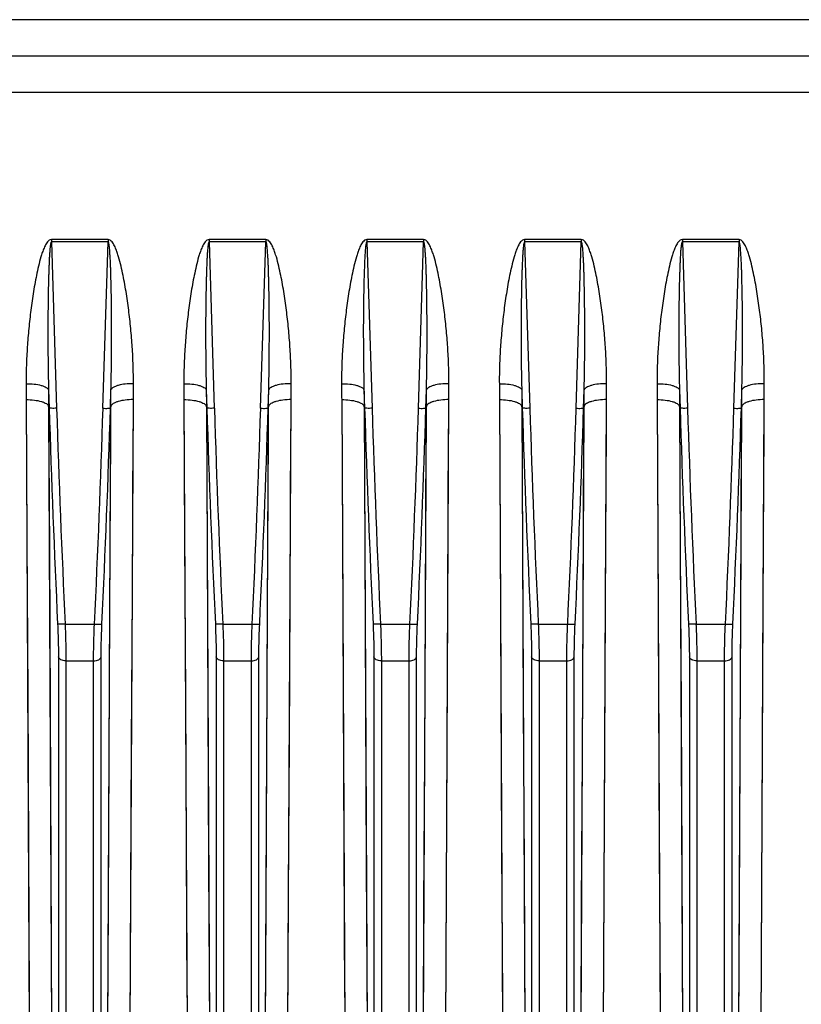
# Model space of a CAD drawing. Extents: x -1767 to 1181, y 8 to 1639.
# Tile 66 of 74: x 659 to 764, y 713 to 844. Entities that reach past the tile are written whole.
import ezdxf

# ---------------------------------------------------------------- set-up
doc = ezdxf.new("R2010")
doc.units = 0
doc.header["$LTSCALE"] = 65.395
doc.layers.get('0').update_dxf_attribs({"linetype": 'CONTINUOUS'})

msp = doc.modelspace()

# ---------------------------------------------------------------- linework, layer by layer
at = {"color": 9, "linetype": 'CONTINUOUS'}
for p, q in [((563.94, 844.48), (783.01, 844.48)), ((563.94, 834.84), (783.01, 834.84)), ((663.67, 814.9), (664.35, 792.76)), ((670.52, 792.76), (671.21, 814.9)), ((684.67, 814.9), (685.35, 792.76)), ((691.52, 792.76), (692.21, 814.9)), ((705.67, 814.9), (706.35, 792.76)), ((712.52, 792.76), (713.21, 814.9)), ((726.67, 814.9), (727.35, 792.76)), ((733.52, 792.76), (734.21, 814.9)), ((747.67, 814.9), (748.35, 792.76)), ((754.52, 792.76), (755.21, 814.9)), ((660.31, 793.91), (660.4, 775.15)), ((660.31, 793.91), (660.72, 709.65)), ((663.29, 793.03), (663.39, 773.9)), ((671.56, 789.05), (671.58, 793.03)), ((674.15, 709.65), (674.57, 793.91)), ((681.31, 793.91), (681.4, 775.15)), ((681.31, 793.91), (681.72, 709.65)), ((684.29, 793.03), (684.39, 773.9)), ((692.56, 789.05), (692.58, 793.03)), ((695.15, 709.65), (695.57, 793.91)), ((702.31, 793.91), (702.4, 775.15)), ((702.31, 793.91), (702.72, 709.65)), ((705.29, 793.03), (705.39, 773.9)), ((713.56, 789.05), (713.58, 793.03)), ((716.15, 709.65), (716.57, 793.91)), ((723.31, 793.91), (723.4, 775.15)), ((723.31, 793.91), (723.72, 709.65)), ((726.29, 793.03), (726.39, 773.9)), ((734.56, 789.05), (734.58, 793.03)), ((737.15, 709.65), (737.57, 793.91)), ((744.31, 793.91), (744.4, 775.15)), ((744.31, 793.91), (744.72, 709.65)), ((747.29, 793.03), (747.39, 773.9)), ((755.56, 789.05), (755.58, 793.03)), ((758.15, 709.65), (758.57, 793.91)), ((663.29, 792.79), (663.71, 707.1)), ((671.17, 707.1), (671.58, 792.79)), ((684.29, 792.79), (684.71, 707.1)), ((692.17, 707.1), (692.58, 792.79)), ((705.29, 792.79), (705.71, 707.1)), ((713.17, 707.1), (713.58, 792.79)), ((726.29, 792.79), (726.71, 707.1)), ((734.17, 707.1), (734.58, 792.79)), ((747.29, 792.79), (747.71, 707.1)), ((755.17, 707.1), (755.58, 792.79)), ((671.45, 766.43), (671.56, 789.05)), ((674.44, 767.83), (674.55, 790.01)), ((692.45, 766.43), (692.56, 789.05)), ((695.44, 767.83), (695.55, 790.01)), ((713.45, 766.43), (713.56, 789.05)), ((716.44, 767.83), (716.55, 790.01)), ((734.45, 766.43), (734.56, 789.05)), ((737.44, 767.83), (737.55, 790.01)), ((755.45, 766.43), (755.56, 789.05)), ((758.44, 767.83), (758.55, 790.01)), ((660.4, 775.15), (660.5, 754.61)), ((681.4, 775.15), (681.5, 754.61)), ((702.4, 775.15), (702.5, 754.61)), ((723.4, 775.15), (723.5, 754.61)), ((744.4, 775.15), (744.5, 754.61)), ((663.39, 773.9), (663.49, 752.95)), ((684.39, 773.9), (684.49, 752.95)), ((705.39, 773.9), (705.49, 752.95)), ((726.39, 773.9), (726.49, 752.95)), ((747.39, 773.9), (747.49, 752.95)), ((674.34, 748.13), (674.44, 767.83)), ((695.34, 748.13), (695.44, 767.83)), ((716.34, 748.13), (716.44, 767.83)), ((737.34, 748.13), (737.44, 767.83)), ((758.34, 748.13), (758.44, 767.83)), ((671.36, 746.35), (671.45, 766.43)), ((692.36, 746.35), (692.45, 766.43)), ((713.36, 746.35), (713.45, 766.43)), ((734.36, 746.35), (734.45, 766.43)), ((755.36, 746.35), (755.45, 766.43)), ((665.48, 764.03), (669.39, 764.03)), ((686.48, 764.03), (690.39, 764.03)), ((707.48, 764.03), (711.39, 764.03)), ((728.48, 764.03), (732.39, 764.03)), ((749.48, 764.03), (753.39, 764.03)), ((664.6, 759.66), (664.6, 699.07)), ((665.59, 759.16), (669.28, 759.16)), ((665.59, 759.16), (665.59, 698.21)), ((669.28, 698.21), (669.28, 759.16)), ((670.28, 699.07), (670.28, 759.66)), ((685.6, 759.66), (685.6, 699.07)), ((686.59, 759.16), (690.28, 759.16)), ((686.59, 759.16), (686.59, 698.21)), ((690.28, 698.21), (690.28, 759.16)), ((691.28, 699.07), (691.28, 759.66)), ((706.6, 759.66), (706.6, 699.07)), ((707.59, 759.16), (711.28, 759.16)), ((707.59, 759.16), (707.59, 698.21)), ((711.28, 698.21), (711.28, 759.16)), ((712.28, 699.07), (712.28, 759.66)), ((727.6, 759.66), (727.6, 699.07)), ((728.59, 759.16), (732.28, 759.16)), ((728.59, 759.16), (728.59, 698.21)), ((732.28, 698.21), (732.28, 759.16)), ((733.28, 699.07), (733.28, 759.66)), ((748.6, 759.66), (748.6, 699.07)), ((749.59, 759.16), (753.28, 759.16)), ((749.59, 759.16), (749.59, 698.21)), ((753.28, 698.21), (753.28, 759.16)), ((754.28, 699.07), (754.28, 759.66)), ((660.5, 754.61), (660.6, 734.06)), ((681.5, 754.61), (681.6, 734.06)), ((702.5, 754.61), (702.6, 734.06)), ((723.5, 754.61), (723.6, 734.06)), ((744.5, 754.61), (744.6, 734.06)), ((663.49, 752.95), (663.59, 732)), ((684.49, 752.95), (684.59, 732)), ((705.49, 752.95), (705.59, 732)), ((726.49, 752.95), (726.59, 732)), ((747.49, 752.95), (747.59, 732)), ((674.25, 728.84), (674.34, 748.13)), ((695.25, 728.84), (695.34, 748.13)), ((716.25, 728.84), (716.34, 748.13)), ((737.25, 728.84), (737.34, 748.13)), ((758.25, 728.84), (758.34, 748.13)), ((671.26, 726.67), (671.36, 746.35)), ((692.26, 726.67), (692.36, 746.35)), ((713.26, 726.67), (713.36, 746.35)), ((734.26, 726.67), (734.36, 746.35)), ((755.26, 726.67), (755.36, 746.35)), ((660.6, 734.06), (660.7, 714.35)), ((681.6, 734.06), (681.7, 714.35)), ((702.6, 734.06), (702.7, 714.35)), ((723.6, 734.06), (723.7, 714.35)), ((744.6, 734.06), (744.7, 714.35)), ((674.15, 709.65), (674.25, 728.84)), ((695.15, 709.65), (695.25, 728.84)), ((716.15, 709.65), (716.25, 728.84)), ((737.15, 709.65), (737.25, 728.84)), ((758.15, 709.65), (758.25, 728.84)), ((671.17, 707.1), (671.26, 726.67)), ((692.17, 707.1), (692.26, 726.67)), ((713.17, 707.1), (713.26, 726.67)), ((734.17, 707.1), (734.26, 726.67)), ((755.17, 707.1), (755.26, 726.67))]:
    msp.add_line(p, q, dxfattribs=at)
at = {"color": 6, "linetype": 'CONTINUOUS'}
msp.add_line((563.94, 839.66), (839.94, 839.66), dxfattribs=at)
at = {"color": 2, "linetype": 'CONTINUOUS'}
for p, q in [((671.21, 815.22), (663.67, 815.22)), ((663.67, 815.22), (663.67, 814.9)), ((671.21, 815.22), (671.21, 814.9)), ((692.21, 815.22), (684.67, 815.22)), ((684.67, 815.22), (684.67, 814.9)), ((692.21, 815.22), (692.21, 814.9)), ((713.21, 815.22), (705.67, 815.22)), ((705.67, 815.22), (705.67, 814.9)), ((713.21, 815.22), (713.21, 814.9)), ((734.21, 815.22), (726.67, 815.22)), ((726.67, 815.22), (726.67, 814.9)), ((734.21, 815.22), (734.21, 814.9)), ((755.21, 815.22), (747.67, 815.22)), ((747.67, 815.22), (747.67, 814.9)), ((755.21, 815.22), (755.21, 814.9)), ((671.21, 814.9), (663.67, 814.9)), ((692.21, 814.9), (684.67, 814.9)), ((713.21, 814.9), (705.67, 814.9)), ((734.21, 814.9), (726.67, 814.9)), ((755.21, 814.9), (747.67, 814.9)), ((663.28, 795.2), (663.36, 792.79)), ((671.52, 792.79), (671.59, 795.2)), ((684.28, 795.2), (684.36, 792.79)), ((692.52, 792.79), (692.59, 795.2)), ((705.28, 795.2), (705.36, 792.79)), ((713.52, 792.79), (713.59, 795.2)), ((726.28, 795.2), (726.36, 792.79)), ((734.52, 792.79), (734.59, 795.2)), ((747.28, 795.2), (747.36, 792.79)), ((755.52, 792.79), (755.59, 795.2)), ((663.36, 792.79), (663.29, 793.03)), ((671.58, 793.03), (671.52, 792.79)), ((684.36, 792.79), (684.29, 793.03)), ((692.58, 793.03), (692.52, 792.79)), ((705.36, 792.79), (705.29, 793.03)), ((713.58, 793.03), (713.52, 792.79)), ((726.36, 792.79), (726.29, 793.03)), ((734.58, 793.03), (734.52, 792.79)), ((747.36, 792.79), (747.29, 793.03)), ((755.58, 793.03), (755.52, 792.79))]:
    msp.add_line(p, q, dxfattribs=at)
at = {"color": 9, "linetype": 'CONTINUOUS'}
for points in [[(663.59, 732), (663.69, 710.18), (663.71, 707.1)], [(684.59, 732), (684.69, 710.18), (684.71, 707.1)], [(705.59, 732), (705.69, 710.18), (705.71, 707.1)], [(726.59, 732), (726.69, 710.18), (726.71, 707.1)], [(747.59, 732), (747.69, 710.18), (747.71, 707.1)]]:
    msp.add_lwpolyline(points, dxfattribs=at)
for centre, radius, start, end in [((2430.82, 847.87), 1768.32, 181.78471, 182.71698), ((2430.45, 847.82), 1766.95, 181.78583, 182.71831), ((-1095.57, 847.82), 1766.96, 357.28169, 358.21417), ((-1095.94, 847.87), 1768.32, 357.28302, 358.21529), ((2451.82, 847.87), 1768.32, 181.78471, 182.71698), ((2451.45, 847.82), 1766.95, 181.78583, 182.71831), ((-1074.57, 847.82), 1766.96, 357.28169, 358.21417), ((-1074.94, 847.87), 1768.32, 357.28302, 358.21529), ((2472.82, 847.87), 1768.32, 181.78471, 182.71698), ((2472.45, 847.82), 1766.95, 181.78583, 182.71831), ((-1053.57, 847.82), 1766.96, 357.28169, 358.21417), ((-1053.94, 847.87), 1768.32, 357.28302, 358.21529), ((2493.82, 847.87), 1768.32, 181.78471, 182.71698), ((2493.45, 847.82), 1766.95, 181.78583, 182.71831), ((-1032.57, 847.82), 1766.96, 357.28169, 358.21417), ((-1032.94, 847.87), 1768.32, 357.28302, 358.21529), ((2514.82, 847.87), 1768.32, 181.78471, 182.71698), ((2514.45, 847.82), 1766.95, 181.78583, 182.71831), ((-1011.57, 847.82), 1766.96, 357.28169, 358.21417), ((-1011.94, 847.87), 1768.32, 357.28302, 358.21529)]:
    msp.add_arc(centre, radius, start, end, dxfattribs=at)
for points, knots in [([(663.67, 815.22), (663.56, 815.22), (663.35, 815.14), (663.13, 814.91), (662.95, 814.65), (662.76, 814.28), (662.55, 813.79), (662.28, 813), (662.01, 811.98), (661.73, 810.76), (661.49, 809.53), (661.21, 807.89), (660.91, 805.84), (660.64, 803.38), (660.44, 800.92), (660.31, 798.48), (660.29, 796.85), (660.3, 796.03)], [0, 0, 0, 0, 0.015856, 0.031802, 0.047732, 0.063639, 0.095395, 0.127109, 0.190417, 0.253593, 0.316636, 0.379542, 0.504923, 0.629703, 0.753836, 0.877281, 1, 1, 1, 1]), ([(674.58, 796.03), (674.58, 796.85), (674.56, 798.48), (674.44, 800.92), (674.24, 803.38), (673.96, 805.84), (673.67, 807.89), (673.38, 809.53), (673.14, 810.76), (672.87, 811.98), (672.59, 813), (672.32, 813.79), (672.12, 814.28), (671.92, 814.65), (671.74, 814.91), (671.52, 815.14), (671.31, 815.22), (671.21, 815.22)], [0, 0, 0, 0, 0.122719, 0.246165, 0.370299, 0.495079, 0.620461, 0.683368, 0.74641, 0.809587, 0.872896, 0.90461, 0.936366, 0.952273, 0.968201, 0.984145, 1, 1, 1, 1]), ([(684.67, 815.22), (684.56, 815.22), (684.35, 815.14), (684.13, 814.91), (683.95, 814.65), (683.76, 814.28), (683.55, 813.79), (683.28, 813), (683.01, 811.98), (682.73, 810.76), (682.49, 809.53), (682.21, 807.89), (681.91, 805.84), (681.64, 803.38), (681.44, 800.92), (681.31, 798.48), (681.29, 796.85), (681.3, 796.03)], [0, 0, 0, 0, 0.015856, 0.031802, 0.047732, 0.063639, 0.095395, 0.127109, 0.190417, 0.253593, 0.316636, 0.379542, 0.504923, 0.629703, 0.753836, 0.877281, 1, 1, 1, 1]), ([(695.58, 796.03), (695.58, 796.85), (695.56, 798.48), (695.44, 800.92), (695.24, 803.38), (694.96, 805.84), (694.67, 807.89), (694.38, 809.53), (694.14, 810.76), (693.87, 811.98), (693.59, 813), (693.32, 813.79), (693.12, 814.28), (692.92, 814.65), (692.74, 814.91), (692.52, 815.14), (692.31, 815.22), (692.21, 815.22)], [0, 0, 0, 0, 0.122719, 0.246165, 0.370299, 0.495079, 0.620461, 0.683368, 0.74641, 0.809587, 0.872896, 0.90461, 0.936366, 0.952273, 0.968201, 0.984145, 1, 1, 1, 1]), ([(705.67, 815.22), (705.56, 815.22), (705.35, 815.14), (705.13, 814.91), (704.95, 814.65), (704.76, 814.28), (704.55, 813.79), (704.28, 813), (704.01, 811.98), (703.73, 810.76), (703.49, 809.53), (703.21, 807.89), (702.91, 805.84), (702.64, 803.38), (702.44, 800.92), (702.31, 798.48), (702.29, 796.85), (702.3, 796.03)], [0, 0, 0, 0, 0.015856, 0.031802, 0.047732, 0.063639, 0.095395, 0.127109, 0.190417, 0.253593, 0.316636, 0.379542, 0.504923, 0.629703, 0.753836, 0.877281, 1, 1, 1, 1]), ([(716.58, 796.03), (716.58, 796.85), (716.56, 798.48), (716.44, 800.92), (716.24, 803.38), (715.96, 805.84), (715.67, 807.89), (715.38, 809.53), (715.14, 810.76), (714.87, 811.98), (714.59, 813), (714.32, 813.79), (714.12, 814.28), (713.92, 814.65), (713.74, 814.91), (713.52, 815.14), (713.31, 815.22), (713.21, 815.22)], [0, 0, 0, 0, 0.122719, 0.246165, 0.370299, 0.495079, 0.620461, 0.683368, 0.74641, 0.809587, 0.872896, 0.90461, 0.936366, 0.952273, 0.968201, 0.984145, 1, 1, 1, 1]), ([(726.67, 815.22), (726.56, 815.22), (726.35, 815.14), (726.13, 814.91), (725.95, 814.65), (725.76, 814.28), (725.55, 813.79), (725.28, 813), (725.01, 811.98), (724.73, 810.76), (724.49, 809.53), (724.21, 807.89), (723.91, 805.84), (723.64, 803.38), (723.44, 800.92), (723.31, 798.48), (723.29, 796.85), (723.3, 796.03)], [0, 0, 0, 0, 0.015856, 0.031802, 0.047732, 0.063639, 0.095395, 0.127109, 0.190417, 0.253593, 0.316636, 0.379542, 0.504923, 0.629703, 0.753836, 0.877281, 1, 1, 1, 1]), ([(737.58, 796.03), (737.58, 796.85), (737.56, 798.48), (737.44, 800.92), (737.24, 803.38), (736.96, 805.84), (736.67, 807.89), (736.38, 809.53), (736.14, 810.76), (735.87, 811.98), (735.59, 813), (735.32, 813.79), (735.12, 814.28), (734.92, 814.65), (734.74, 814.91), (734.52, 815.14), (734.31, 815.22), (734.21, 815.22)], [0, 0, 0, 0, 0.122719, 0.246165, 0.370299, 0.495079, 0.620461, 0.683368, 0.74641, 0.809587, 0.872896, 0.90461, 0.936366, 0.952273, 0.968201, 0.984145, 1, 1, 1, 1]), ([(747.67, 815.22), (747.56, 815.22), (747.35, 815.14), (747.13, 814.91), (746.95, 814.65), (746.76, 814.28), (746.55, 813.79), (746.28, 813), (746.01, 811.98), (745.73, 810.76), (745.49, 809.53), (745.21, 807.89), (744.91, 805.84), (744.64, 803.38), (744.44, 800.92), (744.31, 798.48), (744.29, 796.85), (744.3, 796.03)], [0, 0, 0, 0, 0.015856, 0.031802, 0.047732, 0.063639, 0.095395, 0.127109, 0.190417, 0.253593, 0.316636, 0.379542, 0.504923, 0.629703, 0.753836, 0.877281, 1, 1, 1, 1]), ([(758.58, 796.03), (758.58, 796.85), (758.56, 798.48), (758.44, 800.92), (758.24, 803.38), (757.96, 805.84), (757.67, 807.89), (757.38, 809.53), (757.14, 810.76), (756.87, 811.98), (756.59, 813), (756.32, 813.79), (756.12, 814.28), (755.92, 814.65), (755.74, 814.91), (755.52, 815.14), (755.31, 815.22), (755.21, 815.22)], [0, 0, 0, 0, 0.122719, 0.246165, 0.370299, 0.495079, 0.620461, 0.683368, 0.74641, 0.809587, 0.872896, 0.90461, 0.936366, 0.952273, 0.968201, 0.984145, 1, 1, 1, 1]), ([(663.67, 814.9), (663.64, 814.9), (663.61, 814.85), (663.58, 814.76), (663.55, 814.63), (663.52, 814.48), (663.5, 814.32), (663.49, 814.17), (663.46, 813.96), (663.44, 813.71), (663.42, 813.4), (663.39, 812.99), (663.37, 812.47), (663.34, 811.86), (663.32, 811.24), (663.3, 810.62), (663.27, 809.8), (663.25, 808.77), (663.23, 807.53), (663.21, 806.3), (663.2, 805.06), (663.19, 803.83), (663.19, 802.18), (663.2, 800.13), (663.23, 797.66), (663.26, 796.02), (663.28, 795.2)], [0, 0, 0, 0, 0.003734, 0.007649, 0.015477, 0.023307, 0.031136, 0.038965, 0.046794, 0.06245, 0.078106, 0.09376, 0.125067, 0.156369, 0.187668, 0.218964, 0.250255, 0.312827, 0.375383, 0.437923, 0.500446, 0.562953, 0.625443, 0.75037, 0.875223, 1, 1, 1, 1]), ([(671.59, 795.2), (671.61, 796.02), (671.65, 797.66), (671.67, 800.13), (671.68, 802.18), (671.68, 803.83), (671.67, 805.06), (671.66, 806.3), (671.65, 807.53), (671.62, 808.77), (671.6, 809.8), (671.58, 810.62), (671.56, 811.24), (671.54, 811.86), (671.51, 812.47), (671.48, 812.99), (671.45, 813.4), (671.43, 813.71), (671.41, 813.96), (671.39, 814.17), (671.37, 814.32), (671.35, 814.48), (671.33, 814.63), (671.3, 814.76), (671.27, 814.85), (671.23, 814.9), (671.21, 814.9)], [0, 0, 0, 0, 0.124777, 0.24963, 0.374557, 0.437047, 0.499554, 0.562078, 0.624618, 0.687174, 0.749745, 0.781037, 0.812332, 0.843631, 0.874934, 0.90624, 0.921895, 0.93755, 0.953207, 0.961035, 0.968864, 0.976694, 0.984523, 0.992351, 0.996265, 1, 1, 1, 1]), ([(684.67, 814.9), (684.64, 814.9), (684.61, 814.85), (684.58, 814.76), (684.55, 814.63), (684.52, 814.48), (684.5, 814.32), (684.49, 814.17), (684.46, 813.96), (684.44, 813.71), (684.42, 813.4), (684.39, 812.99), (684.37, 812.47), (684.34, 811.86), (684.32, 811.24), (684.3, 810.62), (684.27, 809.8), (684.25, 808.77), (684.23, 807.53), (684.21, 806.3), (684.2, 805.06), (684.19, 803.83), (684.19, 802.18), (684.2, 800.13), (684.23, 797.66), (684.26, 796.02), (684.28, 795.2)], [0, 0, 0, 0, 0.003734, 0.007649, 0.015477, 0.023307, 0.031136, 0.038965, 0.046794, 0.06245, 0.078106, 0.09376, 0.125067, 0.156369, 0.187668, 0.218964, 0.250255, 0.312827, 0.375383, 0.437923, 0.500446, 0.562953, 0.625443, 0.75037, 0.875223, 1, 1, 1, 1]), ([(692.59, 795.2), (692.61, 796.02), (692.65, 797.66), (692.67, 800.13), (692.68, 802.18), (692.68, 803.83), (692.67, 805.06), (692.66, 806.3), (692.65, 807.53), (692.62, 808.77), (692.6, 809.8), (692.58, 810.62), (692.56, 811.24), (692.54, 811.86), (692.51, 812.47), (692.48, 812.99), (692.45, 813.4), (692.43, 813.71), (692.41, 813.96), (692.39, 814.17), (692.37, 814.32), (692.35, 814.48), (692.33, 814.63), (692.3, 814.76), (692.27, 814.85), (692.23, 814.9), (692.21, 814.9)], [0, 0, 0, 0, 0.124777, 0.24963, 0.374557, 0.437047, 0.499554, 0.562078, 0.624618, 0.687174, 0.749745, 0.781037, 0.812332, 0.843631, 0.874934, 0.90624, 0.921895, 0.93755, 0.953207, 0.961035, 0.968864, 0.976694, 0.984523, 0.992351, 0.996265, 1, 1, 1, 1]), ([(705.67, 814.9), (705.64, 814.9), (705.61, 814.85), (705.58, 814.76), (705.55, 814.63), (705.52, 814.48), (705.5, 814.32), (705.49, 814.17), (705.46, 813.96), (705.44, 813.71), (705.42, 813.4), (705.39, 812.99), (705.37, 812.47), (705.34, 811.86), (705.32, 811.24), (705.3, 810.62), (705.27, 809.8), (705.25, 808.77), (705.23, 807.53), (705.21, 806.3), (705.2, 805.06), (705.19, 803.83), (705.19, 802.18), (705.2, 800.13), (705.23, 797.66), (705.26, 796.02), (705.28, 795.2)], [0, 0, 0, 0, 0.003734, 0.007649, 0.015477, 0.023307, 0.031136, 0.038965, 0.046794, 0.06245, 0.078106, 0.09376, 0.125067, 0.156369, 0.187668, 0.218964, 0.250255, 0.312827, 0.375383, 0.437923, 0.500446, 0.562953, 0.625443, 0.75037, 0.875223, 1, 1, 1, 1]), ([(713.59, 795.2), (713.61, 796.02), (713.65, 797.66), (713.67, 800.13), (713.68, 802.18), (713.68, 803.83), (713.67, 805.06), (713.66, 806.3), (713.65, 807.53), (713.62, 808.77), (713.6, 809.8), (713.58, 810.62), (713.56, 811.24), (713.54, 811.86), (713.51, 812.47), (713.48, 812.99), (713.45, 813.4), (713.43, 813.71), (713.41, 813.96), (713.39, 814.17), (713.37, 814.32), (713.35, 814.48), (713.33, 814.63), (713.3, 814.76), (713.27, 814.85), (713.23, 814.9), (713.21, 814.9)], [0, 0, 0, 0, 0.124777, 0.24963, 0.374557, 0.437047, 0.499554, 0.562078, 0.624618, 0.687174, 0.749745, 0.781037, 0.812332, 0.843631, 0.874934, 0.90624, 0.921895, 0.93755, 0.953207, 0.961035, 0.968864, 0.976694, 0.984523, 0.992351, 0.996265, 1, 1, 1, 1]), ([(726.67, 814.9), (726.64, 814.9), (726.61, 814.85), (726.58, 814.76), (726.55, 814.63), (726.52, 814.48), (726.5, 814.32), (726.49, 814.17), (726.46, 813.96), (726.44, 813.71), (726.42, 813.4), (726.39, 812.99), (726.37, 812.47), (726.34, 811.86), (726.32, 811.24), (726.3, 810.62), (726.27, 809.8), (726.25, 808.77), (726.23, 807.53), (726.21, 806.3), (726.2, 805.06), (726.19, 803.83), (726.19, 802.18), (726.2, 800.13), (726.23, 797.66), (726.26, 796.02), (726.28, 795.2)], [0, 0, 0, 0, 0.003734, 0.007649, 0.015477, 0.023307, 0.031136, 0.038965, 0.046794, 0.06245, 0.078106, 0.09376, 0.125067, 0.156369, 0.187668, 0.218964, 0.250255, 0.312827, 0.375383, 0.437923, 0.500446, 0.562953, 0.625443, 0.75037, 0.875223, 1, 1, 1, 1]), ([(734.59, 795.2), (734.61, 796.02), (734.65, 797.66), (734.67, 800.13), (734.68, 802.18), (734.68, 803.83), (734.67, 805.06), (734.66, 806.3), (734.65, 807.53), (734.62, 808.77), (734.6, 809.8), (734.58, 810.62), (734.56, 811.24), (734.54, 811.86), (734.51, 812.47), (734.48, 812.99), (734.45, 813.4), (734.43, 813.71), (734.41, 813.96), (734.39, 814.17), (734.37, 814.32), (734.35, 814.48), (734.33, 814.63), (734.3, 814.76), (734.27, 814.85), (734.23, 814.9), (734.21, 814.9)], [0, 0, 0, 0, 0.124777, 0.24963, 0.374557, 0.437047, 0.499554, 0.562078, 0.624618, 0.687174, 0.749745, 0.781037, 0.812332, 0.843631, 0.874934, 0.90624, 0.921895, 0.93755, 0.953207, 0.961035, 0.968864, 0.976694, 0.984523, 0.992351, 0.996265, 1, 1, 1, 1]), ([(747.67, 814.9), (747.64, 814.9), (747.61, 814.85), (747.58, 814.76), (747.55, 814.63), (747.52, 814.48), (747.5, 814.32), (747.49, 814.17), (747.46, 813.96), (747.44, 813.71), (747.42, 813.4), (747.39, 812.99), (747.37, 812.47), (747.34, 811.86), (747.32, 811.24), (747.3, 810.62), (747.27, 809.8), (747.25, 808.77), (747.23, 807.53), (747.21, 806.3), (747.2, 805.06), (747.19, 803.83), (747.19, 802.18), (747.2, 800.13), (747.23, 797.66), (747.26, 796.02), (747.28, 795.2)], [0, 0, 0, 0, 0.003734, 0.007649, 0.015477, 0.023307, 0.031136, 0.038965, 0.046794, 0.06245, 0.078106, 0.09376, 0.125067, 0.156369, 0.187668, 0.218964, 0.250255, 0.312827, 0.375383, 0.437923, 0.500446, 0.562953, 0.625443, 0.75037, 0.875223, 1, 1, 1, 1]), ([(755.59, 795.2), (755.61, 796.02), (755.65, 797.66), (755.67, 800.13), (755.68, 802.18), (755.68, 803.83), (755.67, 805.06), (755.66, 806.3), (755.65, 807.53), (755.62, 808.77), (755.6, 809.8), (755.58, 810.62), (755.56, 811.24), (755.54, 811.86), (755.51, 812.47), (755.48, 812.99), (755.45, 813.4), (755.43, 813.71), (755.41, 813.96), (755.39, 814.17), (755.37, 814.32), (755.35, 814.48), (755.33, 814.63), (755.3, 814.76), (755.27, 814.85), (755.23, 814.9), (755.21, 814.9)], [0, 0, 0, 0, 0.124777, 0.24963, 0.374557, 0.437047, 0.499554, 0.562078, 0.624618, 0.687174, 0.749745, 0.781037, 0.812332, 0.843631, 0.874934, 0.90624, 0.921895, 0.93755, 0.953207, 0.961035, 0.968864, 0.976694, 0.984523, 0.992351, 0.996265, 1, 1, 1, 1]), ([(660.3, 796.03), (660.66, 796.04), (661.33, 796), (662.13, 795.87), (662.67, 795.69), (663.01, 795.52), (663.24, 795.34), (663.28, 795.2)], [0, 0, 0, 0, 0.337315, 0.634229, 0.75709, 0.85908, 1, 1, 1, 1]), ([(674.58, 796.03), (674.22, 796.04), (673.54, 796), (672.74, 795.87), (672.21, 795.69), (671.86, 795.52), (671.64, 795.34), (671.59, 795.2)], [0, 0, 0, 0, 0.337315, 0.634229, 0.75709, 0.85908, 1, 1, 1, 1]), ([(681.3, 796.03), (681.66, 796.04), (682.33, 796), (683.13, 795.87), (683.67, 795.69), (684.01, 795.52), (684.24, 795.34), (684.28, 795.2)], [0, 0, 0, 0, 0.337315, 0.634229, 0.75709, 0.85908, 1, 1, 1, 1]), ([(695.58, 796.03), (695.22, 796.04), (694.54, 796), (693.74, 795.87), (693.21, 795.69), (692.86, 795.52), (692.64, 795.34), (692.59, 795.2)], [0, 0, 0, 0, 0.337315, 0.634229, 0.75709, 0.85908, 1, 1, 1, 1]), ([(702.3, 796.03), (702.66, 796.04), (703.33, 796), (704.13, 795.87), (704.67, 795.69), (705.01, 795.52), (705.24, 795.34), (705.28, 795.2)], [0, 0, 0, 0, 0.337315, 0.634229, 0.75709, 0.85908, 1, 1, 1, 1]), ([(716.58, 796.03), (716.22, 796.04), (715.54, 796), (714.74, 795.87), (714.21, 795.69), (713.86, 795.52), (713.64, 795.34), (713.59, 795.2)], [0, 0, 0, 0, 0.337315, 0.634229, 0.75709, 0.85908, 1, 1, 1, 1]), ([(723.3, 796.03), (723.66, 796.04), (724.33, 796), (725.13, 795.87), (725.67, 795.69), (726.01, 795.52), (726.24, 795.34), (726.28, 795.2)], [0, 0, 0, 0, 0.337315, 0.634229, 0.75709, 0.85908, 1, 1, 1, 1]), ([(737.58, 796.03), (737.22, 796.04), (736.54, 796), (735.74, 795.87), (735.21, 795.69), (734.86, 795.52), (734.64, 795.34), (734.59, 795.2)], [0, 0, 0, 0, 0.337315, 0.634229, 0.75709, 0.85908, 1, 1, 1, 1]), ([(744.3, 796.03), (744.66, 796.04), (745.33, 796), (746.13, 795.87), (746.67, 795.69), (747.01, 795.52), (747.24, 795.34), (747.28, 795.2)], [0, 0, 0, 0, 0.337315, 0.634229, 0.75709, 0.85908, 1, 1, 1, 1]), ([(758.58, 796.03), (758.22, 796.04), (757.54, 796), (756.74, 795.87), (756.21, 795.69), (755.86, 795.52), (755.64, 795.34), (755.59, 795.2)], [0, 0, 0, 0, 0.337315, 0.634229, 0.75709, 0.85908, 1, 1, 1, 1]), ([(660.31, 793.91), (660.67, 793.91), (661.35, 793.87), (662.15, 793.73), (662.68, 793.54), (663.03, 793.37), (663.25, 793.17), (663.29, 793.03)], [0, 0, 0, 0, 0.335254, 0.630898, 0.753679, 0.856112, 1, 1, 1, 1]), ([(674.57, 793.91), (674.21, 793.91), (673.53, 793.87), (672.73, 793.73), (672.2, 793.54), (671.85, 793.37), (671.63, 793.17), (671.58, 793.03)], [0, 0, 0, 0, 0.335254, 0.630898, 0.753679, 0.856112, 1, 1, 1, 1]), ([(681.31, 793.91), (681.67, 793.91), (682.35, 793.87), (683.15, 793.73), (683.68, 793.54), (684.03, 793.37), (684.25, 793.17), (684.29, 793.03)], [0, 0, 0, 0, 0.335254, 0.630898, 0.753679, 0.856112, 1, 1, 1, 1]), ([(695.57, 793.91), (695.21, 793.91), (694.53, 793.87), (693.73, 793.73), (693.2, 793.54), (692.85, 793.37), (692.63, 793.17), (692.58, 793.03)], [0, 0, 0, 0, 0.335254, 0.630898, 0.753679, 0.856112, 1, 1, 1, 1]), ([(702.31, 793.91), (702.67, 793.91), (703.35, 793.87), (704.15, 793.73), (704.68, 793.54), (705.03, 793.37), (705.25, 793.17), (705.29, 793.03)], [0, 0, 0, 0, 0.335254, 0.630898, 0.753679, 0.856112, 1, 1, 1, 1]), ([(716.57, 793.91), (716.21, 793.91), (715.53, 793.87), (714.73, 793.73), (714.2, 793.54), (713.85, 793.37), (713.63, 793.17), (713.58, 793.03)], [0, 0, 0, 0, 0.335254, 0.630898, 0.753679, 0.856112, 1, 1, 1, 1]), ([(723.31, 793.91), (723.67, 793.91), (724.35, 793.87), (725.15, 793.73), (725.68, 793.54), (726.03, 793.37), (726.25, 793.17), (726.29, 793.03)], [0, 0, 0, 0, 0.335254, 0.630898, 0.753679, 0.856112, 1, 1, 1, 1]), ([(737.57, 793.91), (737.21, 793.91), (736.53, 793.87), (735.73, 793.73), (735.2, 793.54), (734.85, 793.37), (734.63, 793.17), (734.58, 793.03)], [0, 0, 0, 0, 0.335254, 0.630898, 0.753679, 0.856112, 1, 1, 1, 1]), ([(744.31, 793.91), (744.67, 793.91), (745.35, 793.87), (746.15, 793.73), (746.68, 793.54), (747.03, 793.37), (747.25, 793.17), (747.29, 793.03)], [0, 0, 0, 0, 0.335254, 0.630898, 0.753679, 0.856112, 1, 1, 1, 1]), ([(758.57, 793.91), (758.21, 793.91), (757.53, 793.87), (756.73, 793.73), (756.2, 793.54), (755.85, 793.37), (755.63, 793.17), (755.58, 793.03)], [0, 0, 0, 0, 0.335254, 0.630898, 0.753679, 0.856112, 1, 1, 1, 1]), ([(664.35, 792.76), (664.23, 792.76), (664.01, 792.75), (663.74, 792.75), (663.56, 792.76), (663.47, 792.77), (663.4, 792.78), (663.37, 792.79), (663.36, 792.79)], [0, 0, 0, 0, 0.361293, 0.673882, 0.798477, 0.896157, 0.963837, 1, 1, 1, 1]), ([(670.52, 792.76), (670.64, 792.76), (670.87, 792.75), (671.13, 792.75), (671.31, 792.76), (671.41, 792.77), (671.47, 792.78), (671.51, 792.79), (671.52, 792.79)], [0, 0, 0, 0, 0.361293, 0.673882, 0.798477, 0.896157, 0.963837, 1, 1, 1, 1]), ([(685.35, 792.76), (685.23, 792.76), (685.01, 792.75), (684.74, 792.75), (684.56, 792.76), (684.47, 792.77), (684.4, 792.78), (684.37, 792.79), (684.36, 792.79)], [0, 0, 0, 0, 0.361293, 0.673882, 0.798477, 0.896157, 0.963837, 1, 1, 1, 1]), ([(691.52, 792.76), (691.64, 792.76), (691.87, 792.75), (692.13, 792.75), (692.31, 792.76), (692.41, 792.77), (692.47, 792.78), (692.51, 792.79), (692.52, 792.79)], [0, 0, 0, 0, 0.361293, 0.673882, 0.798477, 0.896157, 0.963837, 1, 1, 1, 1]), ([(706.35, 792.76), (706.23, 792.76), (706.01, 792.75), (705.74, 792.75), (705.56, 792.76), (705.47, 792.77), (705.4, 792.78), (705.37, 792.79), (705.36, 792.79)], [0, 0, 0, 0, 0.361293, 0.673882, 0.798477, 0.896157, 0.963837, 1, 1, 1, 1]), ([(712.52, 792.76), (712.64, 792.76), (712.87, 792.75), (713.13, 792.75), (713.31, 792.76), (713.41, 792.77), (713.47, 792.78), (713.51, 792.79), (713.52, 792.79)], [0, 0, 0, 0, 0.361293, 0.673882, 0.798477, 0.896157, 0.963837, 1, 1, 1, 1]), ([(727.35, 792.76), (727.23, 792.76), (727.01, 792.75), (726.74, 792.75), (726.56, 792.76), (726.47, 792.77), (726.4, 792.78), (726.37, 792.79), (726.36, 792.79)], [0, 0, 0, 0, 0.361293, 0.673882, 0.798477, 0.896157, 0.963837, 1, 1, 1, 1]), ([(733.52, 792.76), (733.64, 792.76), (733.87, 792.75), (734.13, 792.75), (734.31, 792.76), (734.41, 792.77), (734.47, 792.78), (734.51, 792.79), (734.52, 792.79)], [0, 0, 0, 0, 0.361293, 0.673882, 0.798477, 0.896157, 0.963837, 1, 1, 1, 1]), ([(748.35, 792.76), (748.23, 792.76), (748.01, 792.75), (747.74, 792.75), (747.56, 792.76), (747.47, 792.77), (747.4, 792.78), (747.37, 792.79), (747.36, 792.79)], [0, 0, 0, 0, 0.361293, 0.673882, 0.798477, 0.896157, 0.963837, 1, 1, 1, 1]), ([(754.52, 792.76), (754.64, 792.76), (754.87, 792.75), (755.13, 792.75), (755.31, 792.76), (755.41, 792.77), (755.47, 792.78), (755.51, 792.79), (755.52, 792.79)], [0, 0, 0, 0, 0.361293, 0.673882, 0.798477, 0.896157, 0.963837, 1, 1, 1, 1]), ([(664.49, 764.04), (664.5, 763.66), (664.56, 762.19), (664.6, 760.73), (664.6, 759.66)], [0, 0, 0, 0, 0.264676, 1, 1, 1, 1]), ([(665.48, 764.03), (665.36, 764.02), (665.18, 764.01), (664.96, 764.01), (664.81, 764.01), (664.69, 764.01), (664.59, 764.02), (664.53, 764.03), (664.49, 764.04), (664.49, 764.04)], [0, 0, 0, 0, 0.362923, 0.528679, 0.676329, 0.800851, 0.898091, 0.964956, 1, 1, 1, 1]), ([(665.48, 764.03), (665.5, 763.6), (665.56, 761.97), (665.59, 760.35), (665.59, 759.16)], [0, 0, 0, 0, 0.264673, 1, 1, 1, 1]), ([(669.28, 759.16), (669.28, 759.53), (669.29, 761.15), (669.34, 762.78), (669.39, 764.03)], [0, 0, 0, 0, 0.231073, 1, 1, 1, 1]), ([(669.39, 764.03), (669.52, 764.02), (669.69, 764.01), (669.92, 764.01), (670.06, 764.01), (670.18, 764.01), (670.28, 764.02), (670.35, 764.03), (670.38, 764.04), (670.39, 764.04)], [0, 0, 0, 0, 0.362923, 0.528679, 0.676329, 0.800851, 0.898091, 0.964956, 1, 1, 1, 1]), ([(670.28, 759.66), (670.28, 759.99), (670.29, 761.46), (670.34, 762.92), (670.39, 764.04)], [0, 0, 0, 0, 0.231077, 1, 1, 1, 1]), ([(685.49, 764.04), (685.5, 763.66), (685.56, 762.19), (685.6, 760.73), (685.6, 759.66)], [0, 0, 0, 0, 0.264676, 1, 1, 1, 1]), ([(686.48, 764.03), (686.36, 764.02), (686.18, 764.01), (685.96, 764.01), (685.81, 764.01), (685.69, 764.01), (685.59, 764.02), (685.53, 764.03), (685.49, 764.04), (685.49, 764.04)], [0, 0, 0, 0, 0.362923, 0.528679, 0.676329, 0.800851, 0.898091, 0.964956, 1, 1, 1, 1]), ([(686.48, 764.03), (686.5, 763.6), (686.56, 761.97), (686.59, 760.35), (686.59, 759.16)], [0, 0, 0, 0, 0.264673, 1, 1, 1, 1]), ([(690.28, 759.16), (690.28, 759.53), (690.29, 761.15), (690.34, 762.78), (690.39, 764.03)], [0, 0, 0, 0, 0.231073, 1, 1, 1, 1]), ([(690.39, 764.03), (690.52, 764.02), (690.69, 764.01), (690.92, 764.01), (691.06, 764.01), (691.18, 764.01), (691.28, 764.02), (691.35, 764.03), (691.38, 764.04), (691.39, 764.04)], [0, 0, 0, 0, 0.362923, 0.528679, 0.676329, 0.800851, 0.898091, 0.964956, 1, 1, 1, 1]), ([(691.28, 759.66), (691.28, 759.99), (691.29, 761.46), (691.34, 762.92), (691.39, 764.04)], [0, 0, 0, 0, 0.231077, 1, 1, 1, 1]), ([(706.49, 764.04), (706.5, 763.66), (706.56, 762.19), (706.6, 760.73), (706.6, 759.66)], [0, 0, 0, 0, 0.264676, 1, 1, 1, 1]), ([(707.48, 764.03), (707.36, 764.02), (707.18, 764.01), (706.96, 764.01), (706.81, 764.01), (706.69, 764.01), (706.59, 764.02), (706.53, 764.03), (706.49, 764.04), (706.49, 764.04)], [0, 0, 0, 0, 0.362923, 0.528679, 0.676329, 0.800851, 0.898091, 0.964956, 1, 1, 1, 1]), ([(707.48, 764.03), (707.5, 763.6), (707.56, 761.97), (707.59, 760.35), (707.59, 759.16)], [0, 0, 0, 0, 0.264673, 1, 1, 1, 1]), ([(711.28, 759.16), (711.28, 759.53), (711.29, 761.15), (711.34, 762.78), (711.39, 764.03)], [0, 0, 0, 0, 0.231073, 1, 1, 1, 1]), ([(711.39, 764.03), (711.52, 764.02), (711.69, 764.01), (711.92, 764.01), (712.06, 764.01), (712.18, 764.01), (712.28, 764.02), (712.35, 764.03), (712.38, 764.04), (712.39, 764.04)], [0, 0, 0, 0, 0.362923, 0.528679, 0.676329, 0.800851, 0.898091, 0.964956, 1, 1, 1, 1]), ([(712.28, 759.66), (712.28, 759.99), (712.29, 761.46), (712.34, 762.92), (712.39, 764.04)], [0, 0, 0, 0, 0.231077, 1, 1, 1, 1]), ([(727.49, 764.04), (727.5, 763.66), (727.56, 762.19), (727.6, 760.73), (727.6, 759.66)], [0, 0, 0, 0, 0.264676, 1, 1, 1, 1]), ([(728.48, 764.03), (728.36, 764.02), (728.18, 764.01), (727.96, 764.01), (727.81, 764.01), (727.69, 764.01), (727.59, 764.02), (727.53, 764.03), (727.49, 764.04), (727.49, 764.04)], [0, 0, 0, 0, 0.362923, 0.528679, 0.676329, 0.800851, 0.898091, 0.964956, 1, 1, 1, 1]), ([(728.48, 764.03), (728.5, 763.6), (728.56, 761.97), (728.59, 760.35), (728.59, 759.16)], [0, 0, 0, 0, 0.264673, 1, 1, 1, 1]), ([(732.28, 759.16), (732.28, 759.53), (732.29, 761.15), (732.34, 762.78), (732.39, 764.03)], [0, 0, 0, 0, 0.231073, 1, 1, 1, 1]), ([(732.39, 764.03), (732.52, 764.02), (732.69, 764.01), (732.92, 764.01), (733.06, 764.01), (733.18, 764.01), (733.28, 764.02), (733.35, 764.03), (733.38, 764.04), (733.39, 764.04)], [0, 0, 0, 0, 0.362923, 0.528679, 0.676329, 0.800851, 0.898091, 0.964956, 1, 1, 1, 1]), ([(733.28, 759.66), (733.28, 759.99), (733.29, 761.46), (733.34, 762.92), (733.39, 764.04)], [0, 0, 0, 0, 0.231077, 1, 1, 1, 1]), ([(748.49, 764.04), (748.5, 763.66), (748.56, 762.19), (748.6, 760.73), (748.6, 759.66)], [0, 0, 0, 0, 0.264676, 1, 1, 1, 1]), ([(749.48, 764.03), (749.36, 764.02), (749.18, 764.01), (748.96, 764.01), (748.81, 764.01), (748.69, 764.01), (748.59, 764.02), (748.53, 764.03), (748.49, 764.04), (748.49, 764.04)], [0, 0, 0, 0, 0.362923, 0.528679, 0.676329, 0.800851, 0.898091, 0.964956, 1, 1, 1, 1]), ([(749.48, 764.03), (749.5, 763.6), (749.56, 761.97), (749.59, 760.35), (749.59, 759.16)], [0, 0, 0, 0, 0.264673, 1, 1, 1, 1]), ([(753.28, 759.16), (753.28, 759.53), (753.29, 761.15), (753.34, 762.78), (753.39, 764.03)], [0, 0, 0, 0, 0.231073, 1, 1, 1, 1]), ([(753.39, 764.03), (753.52, 764.02), (753.69, 764.01), (753.92, 764.01), (754.06, 764.01), (754.18, 764.01), (754.28, 764.02), (754.35, 764.03), (754.38, 764.04), (754.39, 764.04)], [0, 0, 0, 0, 0.362923, 0.528679, 0.676329, 0.800851, 0.898091, 0.964956, 1, 1, 1, 1]), ([(754.28, 759.66), (754.28, 759.99), (754.29, 761.46), (754.34, 762.92), (754.39, 764.04)], [0, 0, 0, 0, 0.231077, 1, 1, 1, 1]), ([(665.59, 759.16), (665.47, 759.16), (665.24, 759.18), (664.87, 759.29), (664.63, 759.5), (664.6, 759.66)], [0, 0, 0, 0, 0.308154, 0.588801, 1, 1, 1, 1]), ([(669.28, 759.16), (669.4, 759.16), (669.64, 759.18), (670, 759.29), (670.25, 759.5), (670.28, 759.66)], [0, 0, 0, 0, 0.308154, 0.588801, 1, 1, 1, 1]), ([(686.59, 759.16), (686.47, 759.16), (686.24, 759.18), (685.87, 759.29), (685.63, 759.5), (685.6, 759.66)], [0, 0, 0, 0, 0.308154, 0.588801, 1, 1, 1, 1]), ([(690.28, 759.16), (690.4, 759.16), (690.64, 759.18), (691, 759.29), (691.25, 759.5), (691.28, 759.66)], [0, 0, 0, 0, 0.308154, 0.588801, 1, 1, 1, 1]), ([(707.59, 759.16), (707.47, 759.16), (707.24, 759.18), (706.87, 759.29), (706.63, 759.5), (706.6, 759.66)], [0, 0, 0, 0, 0.308154, 0.588801, 1, 1, 1, 1]), ([(711.28, 759.16), (711.4, 759.16), (711.64, 759.18), (712, 759.29), (712.25, 759.5), (712.28, 759.66)], [0, 0, 0, 0, 0.308154, 0.588801, 1, 1, 1, 1]), ([(728.59, 759.16), (728.47, 759.16), (728.24, 759.18), (727.87, 759.29), (727.63, 759.5), (727.6, 759.66)], [0, 0, 0, 0, 0.308154, 0.588801, 1, 1, 1, 1]), ([(732.28, 759.16), (732.4, 759.16), (732.64, 759.18), (733, 759.29), (733.25, 759.5), (733.28, 759.66)], [0, 0, 0, 0, 0.308154, 0.588801, 1, 1, 1, 1]), ([(749.59, 759.16), (749.47, 759.16), (749.24, 759.18), (748.87, 759.29), (748.63, 759.5), (748.6, 759.66)], [0, 0, 0, 0, 0.308154, 0.588801, 1, 1, 1, 1]), ([(753.28, 759.16), (753.4, 759.16), (753.64, 759.18), (754, 759.29), (754.25, 759.5), (754.28, 759.66)], [0, 0, 0, 0, 0.308154, 0.588801, 1, 1, 1, 1])]:
    msp.add_open_spline(points, degree=3, knots=knots, dxfattribs=at)
for points in [[(660.3, 796.03), (660.3, 795.33), (660.3, 794.62), (660.31, 793.91)], [(674.57, 793.91), (674.57, 794.62), (674.57, 795.33), (674.58, 796.03)], [(681.3, 796.03), (681.3, 795.33), (681.3, 794.62), (681.31, 793.91)], [(695.57, 793.91), (695.57, 794.62), (695.57, 795.33), (695.58, 796.03)], [(702.3, 796.03), (702.3, 795.33), (702.3, 794.62), (702.31, 793.91)], [(716.57, 793.91), (716.57, 794.62), (716.57, 795.33), (716.58, 796.03)], [(723.3, 796.03), (723.3, 795.33), (723.3, 794.62), (723.31, 793.91)], [(737.57, 793.91), (737.57, 794.62), (737.57, 795.33), (737.58, 796.03)], [(744.3, 796.03), (744.3, 795.33), (744.3, 794.62), (744.31, 793.91)], [(758.57, 793.91), (758.57, 794.62), (758.57, 795.33), (758.58, 796.03)]]:
    msp.add_open_spline(points, degree=3, dxfattribs=at)
at = {"color": 2, "linetype": 'CONTINUOUS'}
for points in [[(663.28, 795.2), (663.29, 794.47), (663.29, 793.75), (663.29, 793.03)], [(671.58, 793.03), (671.58, 793.75), (671.59, 794.47), (671.59, 795.2)], [(684.28, 795.2), (684.29, 794.47), (684.29, 793.75), (684.29, 793.03)], [(692.58, 793.03), (692.58, 793.75), (692.59, 794.47), (692.59, 795.2)], [(705.28, 795.2), (705.29, 794.47), (705.29, 793.75), (705.29, 793.03)], [(713.58, 793.03), (713.58, 793.75), (713.59, 794.47), (713.59, 795.2)], [(726.28, 795.2), (726.29, 794.47), (726.29, 793.75), (726.29, 793.03)], [(734.58, 793.03), (734.58, 793.75), (734.59, 794.47), (734.59, 795.2)], [(747.28, 795.2), (747.29, 794.47), (747.29, 793.75), (747.29, 793.03)], [(755.58, 793.03), (755.58, 793.75), (755.59, 794.47), (755.59, 795.2)]]:
    msp.add_open_spline(points, degree=3, dxfattribs=at)

doc.saveas('drawing.dxf')
